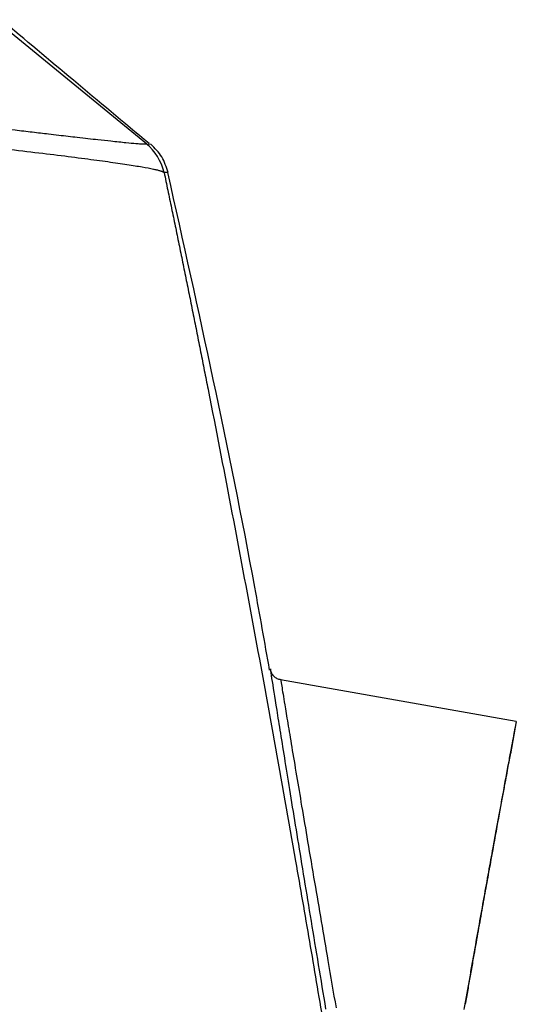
# Model space of a CAD drawing. Header units: millimetres. Extents: x 5 to 597, y 5 to 415.
# Tile 94 of 136: x 335.28 to 340.08, y 329.43 to 338.95. Entities that reach past the tile are written whole.
import ezdxf

# ---------------------------------------------------------------- set-up
doc = ezdxf.new("R2010")
doc.units = ezdxf.units.MM

msp = doc.modelspace()

# ---------------------------------------------------------------- linework, layer by layer
at = {"color": 7, "linetype": 'Continuous', "lineweight": 25}
for p, q in [((336.5088, 337.752), (335.0839, 338.9141)), ((340.0816, 332.169), (337.8039, 332.5706)), ((340.081, 332.1691), (340.0268, 331.8556))]:
    msp.add_line(p, q, dxfattribs=at)
at = {"color": 8, "linetype": 'Continuous', "lineweight": 25}
msp.add_line((336.5088, 337.752), (336.5491, 337.7469), dxfattribs=at)
at = {"color": 7, "linetype": 'Continuous', "lineweight": 25}
msp.add_arc((336.1902, 337.3631), 0.5002, 12.76628, 51.01148, dxfattribs=at)
for points, knots in [([(336.5329, 337.7537), (336.289, 337.9574), (335.8123, 338.3556), (335.3367, 338.7553), (335.1044, 338.9506)], [0, 0, 0, 0, 0.51153, 1, 1, 1, 1]), ([(332.1655, 338.2283), (332.1965, 338.225), (332.2572, 338.2186), (332.3465, 338.2092), (332.432, 338.2002), (332.5135, 338.1915), (332.5908, 338.1832), (332.6638, 338.1754), (332.7324, 338.168), (332.7965, 338.1611), (332.8558, 338.1547), (332.9103, 338.1488), (332.9599, 338.1434), (333.1359, 338.1243), (333.4277, 338.0922), (333.7835, 338.0524), (334.0904, 338.0177), (334.3733, 337.9854), (334.6342, 337.9552), (334.9327, 337.9203), (335.18, 337.8917), (335.4063, 337.865), (335.5456, 337.8486), (335.692, 337.8318), (335.8596, 337.8125), (336.0271, 337.7934), (336.1848, 337.776), (336.3114, 337.7631), (336.389, 337.7561), (336.4311, 337.753), (336.4545, 337.7516), (336.4765, 337.7507), (336.4953, 337.7505), (336.5016, 337.7514), (336.5049, 337.7519)], [0, 0, 0, 0, 0.013789, 0.027029, 0.0397, 0.05178, 0.063252, 0.074094, 0.084286, 0.093812, 0.102651, 0.110787, 0.118203, 0.124883, 0.189751, 0.250079, 0.290114, 0.336733, 0.390104, 0.42541, 0.499675, 0.535228, 0.570899, 0.595471, 0.642652, 0.704182, 0.749577, 0.814469, 0.874905, 0.892424, 0.913935, 0.939205, 0.967985, 1, 1, 1, 1]), ([(336.678, 337.4736), (336.6766, 337.4746), (336.6739, 337.4766), (336.6674, 337.4796), (336.6592, 337.4828), (336.6493, 337.4861), (336.6377, 337.4895), (336.6244, 337.493), (336.6094, 337.4967), (336.5929, 337.5004), (336.5522, 337.5091), (336.4725, 337.5242), (336.3258, 337.5477), (336.1409, 337.5748), (335.8427, 337.6149), (335.3744, 337.673), (334.7954, 337.7378), (334.2817, 337.7918), (333.8767, 337.8324), (333.4522, 337.8732), (333.1043, 337.9051), (332.8403, 337.9286), (332.6653, 337.9439), (332.4877, 337.9591), (332.3077, 337.9742), (332.1871, 337.9841), (332.1265, 337.989)], [0, 0, 0, 0, 0.014398, 0.028683, 0.04285, 0.056896, 0.070816, 0.084606, 0.098264, 0.111785, 0.125166, 0.188446, 0.250546, 0.312979, 0.375419, 0.50035, 0.625381, 0.687364, 0.749865, 0.811827, 0.875096, 0.899468, 0.924167, 0.94917, 0.974455, 1, 1, 1, 1]), ([(336.5049, 337.7519), (336.5055, 337.752), (336.5069, 337.7522), (336.5081, 337.7521), (336.5088, 337.752)], [0, 0, 0, 0, 0.464611, 1, 1, 1, 1]), ([(336.7161, 337.4737), (336.6996, 337.526), (336.6667, 337.6307), (336.5889, 337.7081), (336.55, 337.7468)], [0, 0, 0, 0, 0.5, 1, 1, 1, 1]), ([(336.678, 337.4736), (336.69, 337.4165), (336.7139, 337.3023), (336.7498, 337.1299), (336.7856, 336.9566), (336.8214, 336.7824), (336.8571, 336.6073), (336.8929, 336.4314), (336.9286, 336.2546), (336.9644, 336.0769), (337.0001, 335.8984), (337.0358, 335.7189), (337.0715, 335.5386), (337.1666, 335.0556), (337.321, 334.2585), (337.5331, 333.1312), (337.7428, 331.9841), (337.9032, 331.0805), (338.0158, 330.4315), (338.0827, 330.0421), (338.149, 329.6516), (338.2146, 329.2601), (338.2797, 328.8675), (338.3224, 328.6052), (338.3438, 328.474)], [0, 0, 0, 0, 0.020879, 0.041745, 0.062599, 0.083443, 0.10428, 0.125113, 0.145943, 0.166772, 0.187604, 0.208441, 0.229284, 0.250136, 0.375217, 0.500341, 0.625325, 0.750507, 0.792034, 0.833561, 0.875105, 0.916682, 0.958309, 1, 1, 1, 1]), ([(337.698, 332.6647), (337.651, 332.9319), (337.3673, 334.5435), (337.0115, 336.1411), (336.7148, 337.4738)], [0, 0, 0, 0, 0.1658172, 1, 1, 1, 1]), ([(337.8048, 332.5704), (337.7933, 332.5735), (337.7698, 332.5797), (337.74, 332.602), (337.7174, 332.6316), (337.7108, 332.655), (337.7077, 332.6664)], [0, 0, 0, 0, 0.244189, 0.5, 0.755811, 1, 1, 1, 1]), ([(340.081, 332.1691), (340.0809, 332.1689), (340.0809, 332.1684), (340.0802, 332.1651), (340.0792, 332.1597), (340.0778, 332.1522), (340.076, 332.1425), (340.0737, 332.1307), (340.0689, 332.105), (340.0595, 332.055), (340.0424, 331.964), (340.0209, 331.8487), (339.9864, 331.6636), (339.9332, 331.3768), (339.8689, 331.026), (339.8124, 330.7151), (339.7678, 330.4679), (339.7216, 330.2099), (339.6819, 329.987), (339.6497, 329.8048), (339.6253, 329.6659), (339.6007, 329.5258), (339.5842, 329.4317), (339.576, 329.3845)], [0, 0, 0, 0, 0.017871, 0.035713, 0.053536, 0.071356, 0.089183, 0.107031, 0.124913, 0.18746, 0.250067, 0.312339, 0.374693, 0.499858, 0.62427, 0.686886, 0.749568, 0.811835, 0.874139, 0.905636, 0.937069, 0.968502, 1, 1, 1, 1]), ([(339.5911, 329.4346), (339.5951, 329.4577), (339.6032, 329.5039), (339.6152, 329.573), (339.6272, 329.6418), (339.6392, 329.7102), (339.6512, 329.7784), (339.6631, 329.8462), (339.6849, 329.9698), (339.7162, 330.147), (339.7562, 330.3713), (339.7946, 330.5858), (339.8434, 330.8565), (339.8989, 331.1619), (339.9449, 331.4126), (339.9747, 331.5744), (339.9934, 331.6755), (340.0082, 331.7552), (340.0171, 331.8031), (340.0221, 331.8302), (340.0248, 331.8448), (340.0265, 331.8539), (340.0267, 331.855), (340.0268, 331.8556)], [0, 0, 0, 0, 0.017879, 0.035728, 0.053558, 0.071383, 0.089213, 0.107061, 0.124939, 0.187516, 0.250059, 0.312424, 0.374725, 0.499848, 0.624242, 0.68695, 0.749577, 0.811868, 0.874106, 0.905623, 0.937063, 0.968498, 1, 1, 1, 1])]:
    msp.add_open_spline(points, degree=3, knots=knots, dxfattribs=at)
at = {"color": 8, "linetype": 'Continuous', "lineweight": 25}
for points, knots in [([(336.7141, 337.4736), (336.7147, 337.4736), (336.7176, 337.4737), (336.7065, 337.4735), (336.6875, 337.4736), (336.678, 337.4736)], [0, 0, 0, 0, 0.119984, 0.559946, 1, 1, 1, 1]), ([(338.242, 329.3883), (338.1946, 329.6749), (338.0996, 330.2491), (337.9683, 331.0473), (337.8571, 331.7312), (337.7716, 332.2635), (337.7223, 332.5735), (337.7017, 332.7038), (337.7077, 332.6664), (337.7077, 332.6664)], [0, 0, 0, 0, 0.166259, 0.333161, 0.500015, 0.666508, 0.833083, 0.999971, 1, 1, 1, 1]), ([(337.8048, 332.5704), (337.8048, 332.5704), (337.8015, 332.5905), (337.813, 332.5201), (337.8374, 332.3706), (337.8729, 332.1558), (337.911, 331.9262), (337.956, 331.6558), (338.0077, 331.3484), (338.0657, 331.0049), (338.1292, 330.6298), (338.1953, 330.2422), (338.2649, 329.8353), (338.3133, 329.5527), (338.3395, 329.3997)], [0, 0, 0, 0, 0.000011, 0.124257, 0.249785, 0.331083, 0.414458, 0.499891, 0.578251, 0.66169, 0.750151, 0.830629, 0.908304, 1, 1, 1, 1])]:
    msp.add_open_spline(points, degree=3, knots=knots, dxfattribs=at)

doc.saveas('drawing.dxf')
